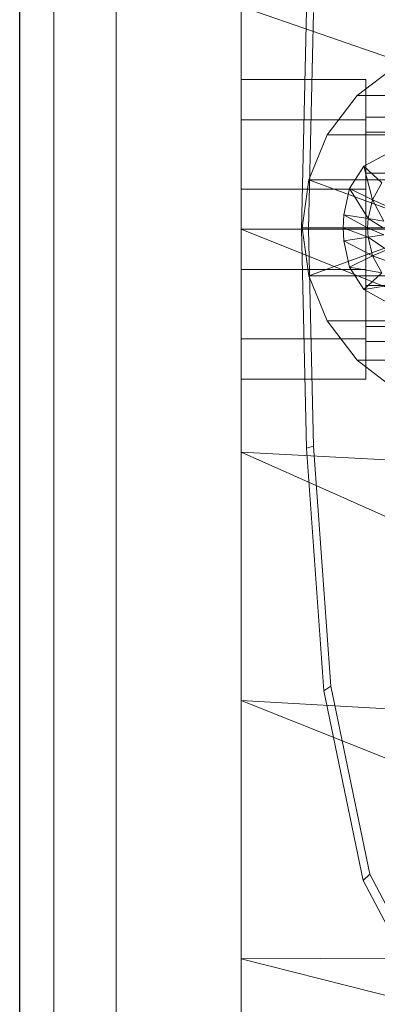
# Model space of a CAD drawing. Header units: metres. Extents: x 391.1 to 430.4, y 12.7 to 28.4.
# Tile 37 of 168: x 401.4564 to 401.5138, y 26.4938 to 26.6517. Entities that reach past the tile are written whole.
import ezdxf

# ---------------------------------------------------------------- set-up
doc = ezdxf.new("R2010")
doc.units = ezdxf.units.M
for name, color, linetype, lineweight in [('02_MOBILIARIO', 7, 'Continuous', 18), ('A-DETL-____-MBND', 7, 'Continuous', 18), ('A-GENM-____-OTLN', 7, 'Continuous', 18), ('A-WALL-____-MCUT', 7, 'Continuous', 25), ('A-WALL-____-OTLN', 7, 'Continuous', 25)]:
    doc.layers.add(name, color=color, linetype=linetype, lineweight=lineweight)

# ---------------------------------------------------------------- blocks, each defined once
blk = doc.blocks.new('Family - Rentamans PB-155389-02_PCI_P0')
at = {"layer": 'A-DETL-____-MBND', "color": 253, "true_color": 0xaaaaaa}
for p, q in [((0, 0.36146), (0, 0.00406)), ((0, 0.2185), (0, 0.18276)), ((0, 0.2185), (0.10273, 0.18276)), ((0.00965, 0.18276), (0.01046, 0.21786)), ((0.01079, 0.18276), (0.01159, 0.21751)), ((0.02487, 0.20899), (0.01857, 0.20419)), ((0, 0.20033), (0, 0.20676)), ((0, 0.20676), (0.02, 0.20676)), ((0, 0.20676), (0.02, 0.20676)), ((0, 0.20676), (0, 0.20033)), ((0.02, 0.20033), (0.02, 0.20676)), ((0.02, 0.20676), (0.02, 0.20033)), ((0.01857, 0.20419), (0.01377, 0.19789)), ((0.01857, 0.20419), (0.04047, 0.20419)), ((0.02, 0.19835), (0.02, 0.20076)), ((0.02, 0.20076), (0.02, 0.19835)), ((0.1147, 0.20076), (0.02, 0.20076)), ((0, 0.20033), (0, 0.18919)), ((0.02, 0.20033), (0, 0.20033)), ((0, 0.18919), (0, 0.20033)), ((0, 0.20033), (0.02, 0.20033)), ((0.02, 0.20033), (0.02, 0.18919)), ((0.02, 0.18919), (0.02, 0.20033)), ((0.01377, 0.19789), (0.01087, 0.19069)), ((0.01377, 0.19789), (0.03567, 0.19789)), ((0.02, 0.19176), (0.02, 0.19835)), ((0.02, 0.19835), (0.02, 0.19176)), ((0.02, 0.19835), (0.1057, 0.19835)), ((0.1057, 0.19835), (0.02, 0.19835)), ((0.01967, 0.19289), (0.02337, 0.19489)), ((0.01967, 0.19289), (0.02337, 0.19489)), ((0.01737, 0.18929), (0.01967, 0.19289)), ((0.01737, 0.18929), (0.01967, 0.19289)), ((0.01967, 0.19289), (0.02107, 0.18749)), ((0.01967, 0.19289), (0.02257, 0.19019)), ((0.02, 0.19176), (0.02, 0.18276)), ((0.02, 0.18276), (0.02, 0.19176)), ((0.09911, 0.19176), (0.02, 0.19176)), ((0.09911, 0.19176), (0.02, 0.19176)), ((0.01087, 0.19069), (0.00977, 0.18299)), ((0.01087, 0.19069), (0.03277, 0.19069)), ((0.01087, 0.19069), (0.03177, 0.18299)), ((0.02107, 0.18749), (0.02257, 0.19019)), ((0, 0.18919), (0.02, 0.18919)), ((0, 0.18919), (0, 0.17633)), ((0, 0.17633), (0, 0.18919)), ((0, 0.18919), (0.02, 0.18919)), ((0.01647, 0.18509), (0.01737, 0.18929)), ((0.01647, 0.18509), (0.01737, 0.18929)), ((0.02037, 0.18449), (0.01737, 0.18929)), ((0.01737, 0.18929), (0.02107, 0.18749)), ((0.02, 0.18919), (0.02, 0.17633)), ((0.02, 0.17633), (0.02, 0.18919)), ((0.02037, 0.18449), (0.02107, 0.18749)), ((0.02107, 0.18749), (0.02287, 0.18409)), ((0.02107, 0.18749), (0.02337, 0.18649)), ((0.01637, 0.18299), (0.01647, 0.18509)), ((0.01637, 0.18299), (0.01647, 0.18509)), ((0.02027, 0.18299), (0.01647, 0.18509)), ((0.01647, 0.18509), (0.02037, 0.18449)), ((0.02027, 0.18299), (0.02037, 0.18449)), ((0.02277, 0.18299), (0.02037, 0.18449)), ((0.02037, 0.18449), (0.02287, 0.18409)), ((0, 0.18276), (0, 0.14702)), ((0, 0.18276), (0.10273, 0.14157)), ((0.10273, 0.18276), (0, 0.18276)), ((0.01046, 0.14766), (0.00965, 0.18276)), ((0.01079, 0.18276), (0.00965, 0.18276)), ((0.00977, 0.18299), (0.03177, 0.18299)), ((0.00977, 0.18299), (0.01087, 0.17529)), ((0.01159, 0.14801), (0.01079, 0.18276)), ((0.01087, 0.17529), (0.03177, 0.18299)), ((0.02027, 0.18299), (0.01637, 0.18299)), ((0.02037, 0.18149), (0.01637, 0.18299)), ((0.01647, 0.18089), (0.01637, 0.18299)), ((0.01647, 0.18089), (0.01637, 0.18299)), ((0.02, 0.18276), (0.02, 0.17376)), ((0.02, 0.17376), (0.02, 0.18276)), ((0.0967, 0.18276), (0.02, 0.18276)), ((0.0967, 0.18276), (0.02, 0.18276)), ((0.02277, 0.18299), (0.02027, 0.18299)), ((0.02287, 0.18189), (0.02027, 0.18299)), ((0.02037, 0.18149), (0.02027, 0.18299)), ((0.02287, 0.18189), (0.02037, 0.18149)), ((0.02037, 0.18149), (0.01647, 0.18089)), ((0.02107, 0.17849), (0.01647, 0.18089)), ((0.01737, 0.17669), (0.01647, 0.18089)), ((0.01737, 0.17669), (0.01647, 0.18089)), ((0.02337, 0.17949), (0.02037, 0.18149)), ((0.02107, 0.17849), (0.02037, 0.18149)), ((0.02107, 0.17849), (0.01737, 0.17669)), ((0.02337, 0.17949), (0.02107, 0.17849)), ((0.02447, 0.17729), (0.02107, 0.17849)), ((0.02257, 0.17579), (0.02107, 0.17849)), ((0, 0.17633), (0.02, 0.17633)), ((0, 0.17633), (0, 0.16519)), ((0, 0.16519), (0, 0.17633)), ((0, 0.17633), (0.02, 0.17633)), ((0.01087, 0.17529), (0.03277, 0.17529)), ((0.01087, 0.17529), (0.01377, 0.16809)), ((0.02257, 0.17579), (0.01737, 0.17669)), ((0.01967, 0.17309), (0.01737, 0.17669)), ((0.01967, 0.17309), (0.01737, 0.17669)), ((0.02257, 0.17579), (0.01967, 0.17309)), ((0.02, 0.17633), (0.02, 0.16519)), ((0.02, 0.16519), (0.02, 0.17633)), ((0.02497, 0.17399), (0.01967, 0.17309)), ((0.02, 0.17376), (0.02, 0.16717)), ((0.02, 0.16717), (0.02, 0.17376)), ((0.09911, 0.17376), (0.02, 0.17376)), ((0.09911, 0.17376), (0.02, 0.17376)), ((0.02337, 0.17109), (0.01967, 0.17309)), ((0.02337, 0.17109), (0.01967, 0.17309)), ((0.01377, 0.16809), (0.03567, 0.16809)), ((0.01377, 0.16809), (0.01857, 0.16179)), ((0.02, 0.16717), (0.02, 0.16476)), ((0.02, 0.16476), (0.02, 0.16717)), ((0.1057, 0.16717), (0.02, 0.16717)), ((0.1057, 0.16717), (0.02, 0.16717)), ((0, 0.16519), (0.02, 0.16519)), ((0, 0.16519), (0, 0.15876)), ((0, 0.15876), (0, 0.16519)), ((0, 0.16519), (0.02, 0.16519)), ((0.02, 0.16519), (0.02, 0.15876)), ((0.02, 0.15876), (0.02, 0.16519)), ((0.1147, 0.16476), (0.02, 0.16476)), ((0.01857, 0.16179), (0.04047, 0.16179)), ((0.01857, 0.16179), (0.02487, 0.15699)), ((0, 0.15876), (0.02, 0.15876)), ((0, 0.15876), (0.02, 0.15876)), ((0, 0.14702), (0, 0.10722)), ((0.10273, 0.14157), (0, 0.14702)), ((0, 0.14702), (0.10273, 0.10137)), ((0.01159, 0.14801), (0.01046, 0.14766)), ((0.01327, 0.10879), (0.01046, 0.14766)), ((0.01437, 0.10952), (0.01159, 0.14801)), ((0.01437, 0.10952), (0.01327, 0.10879)), ((0.02062, 0.07939), (0.01437, 0.10952)), ((0.01958, 0.07835), (0.01327, 0.10879)), ((0, 0.10722), (0, 0.06579)), ((0.10273, 0.10137), (0, 0.10722)), ((0, 0.10722), (0.10273, 0.06628)), ((0.02062, 0.07939), (0.01958, 0.07835)), ((0.03228, 0.05718), (0.02062, 0.07939)), ((0.03136, 0.05592), (0.01958, 0.07835)), ((0.10273, 0.06628), (0, 0.06579)), ((0, 0.06579), (0, 0.03818)), ((0, 0.06579), (0.10273, 0.03978))]:
    blk.add_line(p, q, dxfattribs=at)
blk = doc.blocks.new('Family - Envans PB-155461-02_PCI_P0')
at = {"layer": 'A-WALL-____-MCUT', "color": 253, "true_color": 0xaaaaaa}
blk.add_line((3.61987, 0), (6.12307, 0), dxfattribs=at)
at = {"layer": 'A-WALL-____-OTLN', "color": 253, "lineweight": 18, "true_color": 0xaaaaaa}
blk.add_line((-0.00093, 0), (6.12307, 0), dxfattribs=at)
at = {"layer": 'A-WALL-____-OTLN', "color": 253, "true_color": 0xaaaaaa}
blk.add_line((0, 0), (6.12307, 0), dxfattribs=at)
blk = doc.blocks.new('Family - LONDR55-XX_ZZ-ARQ-CAA-M3D-Londres55-155345-02_PCI_P0')
at = {"layer": 'A-GENM-____-OTLN', "color": 253, "true_color": 0xaaaaaa}
for p, q in [((0.6, 0.03), (0, 0.03)), ((0.6, 0.03), (0, 0.03)), ((0, 0.01), (0.6, 0.01)), ((0, 0.01), (0.6, 0.01)), ((0.6, 0.01), (0, 0.01)), ((0, 0.01), (0.6, 0.01)), ((0, 0), (0.6, 0)), ((0.6, 0), (0, 0))]:
    blk.add_line(p, q, dxfattribs=at)
blk = doc.blocks.new('Family - Mirall PB-155794-02_PCI_P0')
blk.add_blockref('Family - LONDR55-XX_ZZ-ARQ-CAA-M3D-Londres55-155345-02_PCI_P0', (0, 0))
blk = doc.blocks.new('LONDR55-XX_ZZ-ARQ-CAA-M3D-Londres55_ifc-1-02_PCI_P0')
at = {"layer": '02_MOBILIARIO', "color": 253, "lineweight": 18, "true_color": 0xaaaaaa}
blk.add_blockref('Family - Rentamans PB-155389-02_PCI_P0', (401.49193, 26.43532), dxfattribs=at)
at = {"layer": 'A-GENM-____-OTLN', "color": 253, "lineweight": 18, "true_color": 0xaaaaaa, "rotation": 270}
blk.add_blockref('Family - Mirall PB-155794-02_PCI_P0', (401.46193, 26.91762), dxfattribs=at)
at = {"layer": 'A-WALL-____-OTLN', "color": 253, "lineweight": 18, "true_color": 0xaaaaaa, "rotation": 90}
blk.add_blockref('Family - Envans PB-155461-02_PCI_P0', (401.45645, 22.14078), dxfattribs=at)

msp = doc.modelspace()

# ---------------------------------------------------------------- block references
at = {"lineweight": 5}
msp.add_blockref('LONDR55-XX_ZZ-ARQ-CAA-M3D-Londres55_ifc-1-02_PCI_P0', (0, 0), dxfattribs=at)

doc.saveas('drawing.dxf')
